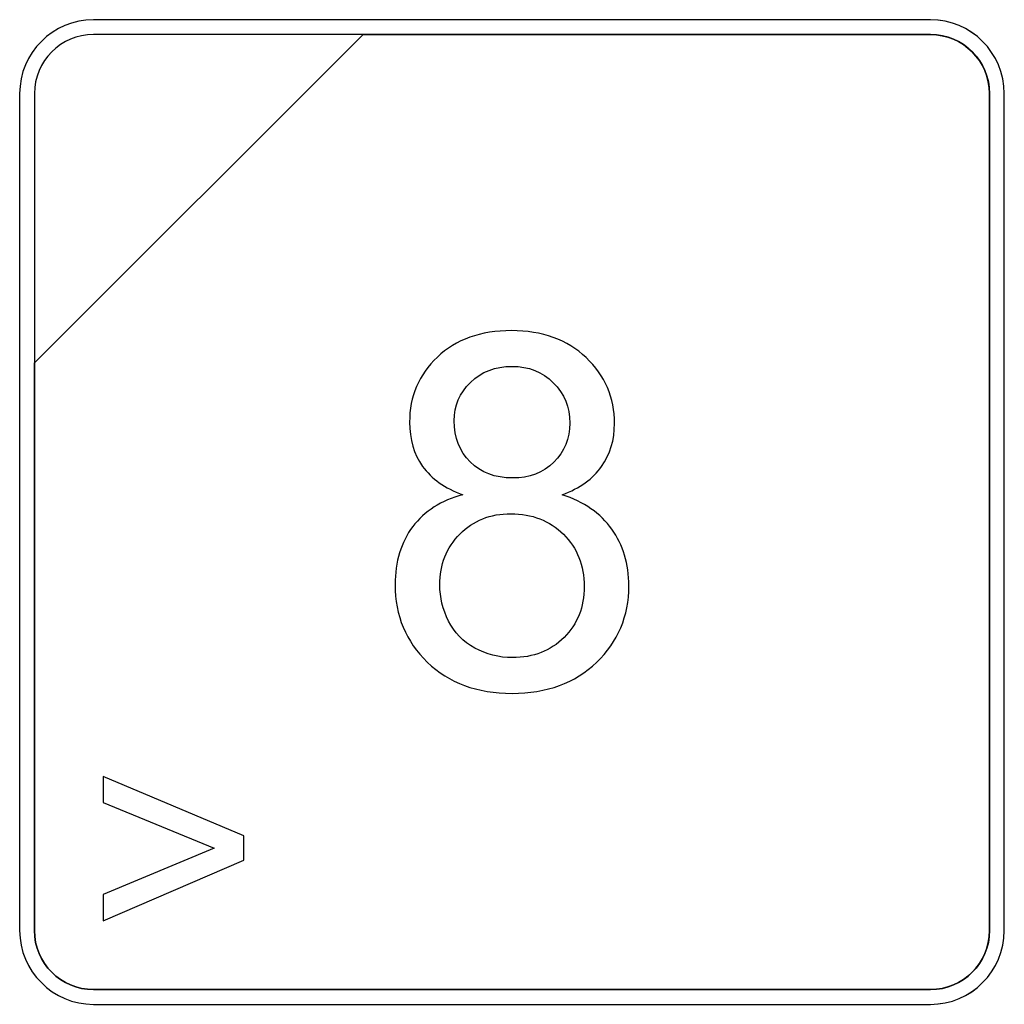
# Model space of a CAD drawing. Header units: millimetres. Extents: x 7146 to 9164, y -1568 to -663.
# Tile 125 of 187: x 7358 to 7372, y -1065 to -1051. Entities that reach past the tile are written whole.
import ezdxf

# ---------------------------------------------------------------- set-up
doc = ezdxf.new("R2010")
doc.units = ezdxf.units.MM
doc.header["$LTSCALE"] = 3

msp = doc.modelspace()

# ---------------------------------------------------------------- linework, layer by layer
at = {"linetype": 'Continuous', "lineweight": 30}
for points, knots in [([(7358.891, -1051.02), (7358.891, -1051.02), (7370.791, -1051.02), (7370.791, -1051.02), (7370.791, -1051.02), (7371.369, -1051.02), (7371.841, -1051.492), (7371.841, -1052.07), (7371.841, -1052.07), (7371.841, -1052.07), (7371.841, -1063.97), (7371.841, -1063.97), (7371.841, -1063.97), (7371.841, -1064.547), (7371.369, -1065.02), (7370.791, -1065.02), (7370.791, -1065.02), (7370.791, -1065.02), (7358.891, -1065.02), (7358.891, -1065.02), (7358.891, -1065.02), (7358.314, -1065.02), (7357.841, -1064.547), (7357.841, -1063.97), (7357.841, -1063.97), (7357.841, -1063.97), (7357.841, -1052.07), (7357.841, -1052.07), (7357.841, -1052.07), (7357.841, -1051.492), (7358.314, -1051.02), (7358.891, -1051.02)], [0, 0, 0, 0, 0.111111, 0.111111, 0.111111, 0.111111, 0.222222, 0.222222, 0.222222, 0.222222, 0.333333, 0.333333, 0.333333, 0.333333, 0.444444, 0.444444, 0.444444, 0.444444, 0.555556, 0.555556, 0.555556, 0.555556, 0.666667, 0.666667, 0.666667, 0.666667, 0.777778, 0.777778, 0.777778, 0.777778, 1, 1, 1, 1]), ([(7358.891, -1051.02), (7358.891, -1051.02), (7370.791, -1051.02), (7370.791, -1051.02), (7370.791, -1051.02), (7371.369, -1051.02), (7371.841, -1051.492), (7371.841, -1052.07), (7371.841, -1052.07), (7371.841, -1052.07), (7371.841, -1063.97), (7371.841, -1063.97), (7371.841, -1063.97), (7371.841, -1064.547), (7371.369, -1065.02), (7370.791, -1065.02), (7370.791, -1065.02), (7370.791, -1065.02), (7358.891, -1065.02), (7358.891, -1065.02), (7358.891, -1065.02), (7358.314, -1065.02), (7357.841, -1064.547), (7357.841, -1063.97), (7357.841, -1063.97), (7357.841, -1063.97), (7357.841, -1052.07), (7357.841, -1052.07), (7357.841, -1052.07), (7357.841, -1051.492), (7358.314, -1051.02), (7358.891, -1051.02)], [0, 0, 0, 0, 0.111111, 0.111111, 0.111111, 0.111111, 0.222222, 0.222222, 0.222222, 0.222222, 0.333333, 0.333333, 0.333333, 0.333333, 0.444444, 0.444444, 0.444444, 0.444444, 0.555556, 0.555556, 0.555556, 0.555556, 0.666667, 0.666667, 0.666667, 0.666667, 0.777778, 0.777778, 0.777778, 0.777778, 1, 1, 1, 1]), ([(7358.891, -1051.02), (7358.891, -1051.02), (7370.792, -1051.02), (7370.792, -1051.02), (7370.792, -1051.02), (7371.369, -1051.02), (7371.841, -1051.492), (7371.841, -1052.07), (7371.841, -1052.07), (7371.841, -1052.07), (7371.841, -1063.97), (7371.841, -1063.97), (7371.841, -1063.97), (7371.841, -1064.547), (7371.369, -1065.02), (7370.792, -1065.02), (7370.792, -1065.02), (7370.792, -1065.02), (7358.891, -1065.02), (7358.891, -1065.02), (7358.891, -1065.02), (7358.314, -1065.02), (7357.841, -1064.547), (7357.841, -1063.97), (7357.841, -1063.97), (7357.841, -1063.97), (7357.841, -1052.07), (7357.841, -1052.07), (7357.841, -1052.07), (7357.841, -1051.492), (7358.314, -1051.02), (7358.891, -1051.02)], [0, 0, 0, 0, 0.111111, 0.111111, 0.111111, 0.111111, 0.222222, 0.222222, 0.222222, 0.222222, 0.333333, 0.333333, 0.333333, 0.333333, 0.444444, 0.444444, 0.444444, 0.444444, 0.555556, 0.555556, 0.555556, 0.555556, 0.666667, 0.666667, 0.666667, 0.666667, 0.777778, 0.777778, 0.777778, 0.777778, 1, 1, 1, 1]), ([(7358.891, -1051.23), (7358.891, -1051.23), (7362.723, -1051.23), (7362.723, -1051.23), (7362.723, -1051.23), (7362.723, -1051.23), (7358.051, -1055.9), (7358.051, -1055.9), (7358.051, -1055.9), (7358.051, -1055.9), (7358.051, -1052.07), (7358.051, -1052.07), (7358.051, -1052.07), (7358.051, -1051.608), (7358.429, -1051.23), (7358.891, -1051.23)], [0, 0, 0, 0, 0.2, 0.2, 0.2, 0.2, 0.4, 0.4, 0.4, 0.4, 0.6, 0.6, 0.6, 0.6, 1, 1, 1, 1]), ([(7362.723, -1051.23), (7362.723, -1051.23), (7362.734, -1051.23), (7362.734, -1051.23), (7362.734, -1051.23), (7362.734, -1051.23), (7370.791, -1051.23), (7370.791, -1051.23), (7370.791, -1051.23), (7371.253, -1051.23), (7371.631, -1051.608), (7371.631, -1052.07), (7371.631, -1052.07), (7371.631, -1052.07), (7371.631, -1063.97), (7371.631, -1063.97), (7371.631, -1063.97), (7371.631, -1064.432), (7371.253, -1064.81), (7370.791, -1064.81), (7370.791, -1064.81), (7370.791, -1064.81), (7358.891, -1064.81), (7358.891, -1064.81), (7358.891, -1064.81), (7358.429, -1064.81), (7358.051, -1064.432), (7358.051, -1063.97), (7358.051, -1063.97), (7358.051, -1063.97), (7358.051, -1055.989), (7358.051, -1055.989), (7358.051, -1055.989), (7358.051, -1055.989), (7358.051, -1055.9), (7358.051, -1055.9), (7358.051, -1055.9), (7358.051, -1055.9), (7362.723, -1051.23), (7362.723, -1051.23)], [0, 0, 0, 0, 0.090909, 0.090909, 0.090909, 0.090909, 0.181818, 0.181818, 0.181818, 0.181818, 0.272727, 0.272727, 0.272727, 0.272727, 0.363636, 0.363636, 0.363636, 0.363636, 0.454545, 0.454545, 0.454545, 0.454545, 0.545455, 0.545455, 0.545455, 0.545455, 0.636364, 0.636364, 0.636364, 0.636364, 0.727273, 0.727273, 0.727273, 0.727273, 0.818182, 0.818182, 0.818182, 0.818182, 1, 1, 1, 1]), ([(7371.631, -1063.97), (7371.631, -1063.97), (7371.631, -1052.07), (7371.631, -1052.07), (7371.631, -1052.07), (7371.631, -1051.608), (7371.253, -1051.23), (7370.791, -1051.23), (7370.791, -1051.23), (7370.791, -1051.23), (7362.734, -1051.23), (7362.734, -1051.23), (7362.734, -1051.23), (7362.734, -1051.23), (7362.723, -1051.23), (7362.723, -1051.23), (7362.723, -1051.23), (7362.723, -1051.23), (7358.051, -1055.9), (7358.051, -1055.9), (7358.051, -1055.9), (7358.051, -1055.9), (7358.051, -1055.989), (7358.051, -1055.989), (7358.051, -1055.989), (7358.051, -1055.989), (7358.051, -1063.97), (7358.051, -1063.97), (7358.051, -1063.97), (7358.051, -1064.432), (7358.429, -1064.81), (7358.891, -1064.81), (7358.891, -1064.81), (7358.891, -1064.81), (7370.791, -1064.81), (7370.791, -1064.81), (7370.791, -1064.81), (7371.253, -1064.81), (7371.631, -1064.432), (7371.631, -1063.97)], [0, 0, 0, 0, 0.090909, 0.090909, 0.090909, 0.090909, 0.181818, 0.181818, 0.181818, 0.181818, 0.272727, 0.272727, 0.272727, 0.272727, 0.363636, 0.363636, 0.363636, 0.363636, 0.454545, 0.454545, 0.454545, 0.454545, 0.545455, 0.545455, 0.545455, 0.545455, 0.636364, 0.636364, 0.636364, 0.636364, 0.727273, 0.727273, 0.727273, 0.727273, 0.818182, 0.818182, 0.818182, 0.818182, 1, 1, 1, 1]), ([(7358.891, -1051.23), (7358.891, -1051.23), (7362.723, -1051.23), (7362.723, -1051.23), (7362.723, -1051.23), (7362.723, -1051.23), (7358.051, -1055.9), (7358.051, -1055.9), (7358.051, -1055.9), (7358.051, -1055.9), (7358.051, -1052.07), (7358.051, -1052.07), (7358.051, -1052.07), (7358.051, -1051.608), (7358.429, -1051.23), (7358.891, -1051.23)], [0, 0, 0, 0, 0.2, 0.2, 0.2, 0.2, 0.4, 0.4, 0.4, 0.4, 0.6, 0.6, 0.6, 0.6, 1, 1, 1, 1]), ([(7362.723, -1051.23), (7362.723, -1051.23), (7362.734, -1051.23), (7362.734, -1051.23), (7362.734, -1051.23), (7362.734, -1051.23), (7370.791, -1051.23), (7370.791, -1051.23), (7370.791, -1051.23), (7371.253, -1051.23), (7371.631, -1051.608), (7371.631, -1052.07), (7371.631, -1052.07), (7371.631, -1052.07), (7371.631, -1063.97), (7371.631, -1063.97), (7371.631, -1063.97), (7371.631, -1064.432), (7371.253, -1064.81), (7370.791, -1064.81), (7370.791, -1064.81), (7370.791, -1064.81), (7358.891, -1064.81), (7358.891, -1064.81), (7358.891, -1064.81), (7358.429, -1064.81), (7358.051, -1064.432), (7358.051, -1063.97), (7358.051, -1063.97), (7358.051, -1063.97), (7358.051, -1055.989), (7358.051, -1055.989), (7358.051, -1055.989), (7358.051, -1055.989), (7358.051, -1055.9), (7358.051, -1055.9), (7358.051, -1055.9), (7358.051, -1055.9), (7362.723, -1051.23), (7362.723, -1051.23)], [0, 0, 0, 0, 0.090909, 0.090909, 0.090909, 0.090909, 0.181818, 0.181818, 0.181818, 0.181818, 0.272727, 0.272727, 0.272727, 0.272727, 0.363636, 0.363636, 0.363636, 0.363636, 0.454545, 0.454545, 0.454545, 0.454545, 0.545455, 0.545455, 0.545455, 0.545455, 0.636364, 0.636364, 0.636364, 0.636364, 0.727273, 0.727273, 0.727273, 0.727273, 0.818182, 0.818182, 0.818182, 0.818182, 1, 1, 1, 1]), ([(7371.631, -1063.97), (7371.631, -1063.97), (7371.631, -1052.07), (7371.631, -1052.07), (7371.631, -1052.07), (7371.631, -1051.608), (7371.253, -1051.23), (7370.791, -1051.23), (7370.791, -1051.23), (7370.791, -1051.23), (7362.734, -1051.23), (7362.734, -1051.23), (7362.734, -1051.23), (7362.734, -1051.23), (7362.723, -1051.23), (7362.723, -1051.23), (7362.723, -1051.23), (7362.723, -1051.23), (7358.051, -1055.9), (7358.051, -1055.9), (7358.051, -1055.9), (7358.051, -1055.9), (7358.051, -1055.989), (7358.051, -1055.989), (7358.051, -1055.989), (7358.051, -1055.989), (7358.051, -1063.97), (7358.051, -1063.97), (7358.051, -1063.97), (7358.051, -1064.432), (7358.429, -1064.81), (7358.891, -1064.81), (7358.891, -1064.81), (7358.891, -1064.81), (7370.791, -1064.81), (7370.791, -1064.81), (7370.791, -1064.81), (7371.253, -1064.81), (7371.631, -1064.432), (7371.631, -1063.97)], [0, 0, 0, 0, 0.090909, 0.090909, 0.090909, 0.090909, 0.181818, 0.181818, 0.181818, 0.181818, 0.272727, 0.272727, 0.272727, 0.272727, 0.363636, 0.363636, 0.363636, 0.363636, 0.454545, 0.454545, 0.454545, 0.454545, 0.545455, 0.545455, 0.545455, 0.545455, 0.636364, 0.636364, 0.636364, 0.636364, 0.727273, 0.727273, 0.727273, 0.727273, 0.818182, 0.818182, 0.818182, 0.818182, 1, 1, 1, 1]), ([(7358.891, -1051.23), (7358.891, -1051.23), (7362.723, -1051.23), (7362.723, -1051.23), (7362.723, -1051.23), (7362.723, -1051.23), (7358.051, -1055.9), (7358.051, -1055.9), (7358.051, -1055.9), (7358.051, -1055.9), (7358.051, -1052.07), (7358.051, -1052.07), (7358.051, -1052.07), (7358.051, -1051.608), (7358.429, -1051.23), (7358.891, -1051.23)], [0, 0, 0, 0, 0.2, 0.2, 0.2, 0.2, 0.4, 0.4, 0.4, 0.4, 0.6, 0.6, 0.6, 0.6, 1, 1, 1, 1]), ([(7362.723, -1051.23), (7362.723, -1051.23), (7362.735, -1051.23), (7362.735, -1051.23), (7362.735, -1051.23), (7362.735, -1051.23), (7370.792, -1051.23), (7370.792, -1051.23), (7370.792, -1051.23), (7371.254, -1051.23), (7371.632, -1051.608), (7371.632, -1052.07), (7371.632, -1052.07), (7371.632, -1052.07), (7371.632, -1063.97), (7371.632, -1063.97), (7371.632, -1063.97), (7371.632, -1064.432), (7371.254, -1064.81), (7370.792, -1064.81), (7370.792, -1064.81), (7370.792, -1064.81), (7358.891, -1064.81), (7358.891, -1064.81), (7358.891, -1064.81), (7358.429, -1064.81), (7358.051, -1064.432), (7358.051, -1063.97), (7358.051, -1063.97), (7358.051, -1063.97), (7358.051, -1055.989), (7358.051, -1055.989), (7358.051, -1055.989), (7358.051, -1055.989), (7358.051, -1055.9), (7358.051, -1055.9), (7358.051, -1055.9), (7358.051, -1055.9), (7362.723, -1051.23), (7362.723, -1051.23)], [0, 0, 0, 0, 0.090909, 0.090909, 0.090909, 0.090909, 0.181818, 0.181818, 0.181818, 0.181818, 0.272727, 0.272727, 0.272727, 0.272727, 0.363636, 0.363636, 0.363636, 0.363636, 0.454545, 0.454545, 0.454545, 0.454545, 0.545455, 0.545455, 0.545455, 0.545455, 0.636364, 0.636364, 0.636364, 0.636364, 0.727273, 0.727273, 0.727273, 0.727273, 0.818182, 0.818182, 0.818182, 0.818182, 1, 1, 1, 1]), ([(7371.632, -1063.97), (7371.632, -1063.97), (7371.632, -1052.07), (7371.632, -1052.07), (7371.632, -1052.07), (7371.632, -1051.608), (7371.254, -1051.23), (7370.792, -1051.23), (7370.792, -1051.23), (7370.792, -1051.23), (7362.735, -1051.23), (7362.735, -1051.23), (7362.735, -1051.23), (7362.735, -1051.23), (7362.723, -1051.23), (7362.723, -1051.23), (7362.723, -1051.23), (7362.723, -1051.23), (7358.051, -1055.9), (7358.051, -1055.9), (7358.051, -1055.9), (7358.051, -1055.9), (7358.051, -1055.989), (7358.051, -1055.989), (7358.051, -1055.989), (7358.051, -1055.989), (7358.051, -1063.97), (7358.051, -1063.97), (7358.051, -1063.97), (7358.051, -1064.432), (7358.429, -1064.81), (7358.891, -1064.81), (7358.891, -1064.81), (7358.891, -1064.81), (7370.792, -1064.81), (7370.792, -1064.81), (7370.792, -1064.81), (7371.254, -1064.81), (7371.632, -1064.432), (7371.632, -1063.97)], [0, 0, 0, 0, 0.090909, 0.090909, 0.090909, 0.090909, 0.181818, 0.181818, 0.181818, 0.181818, 0.272727, 0.272727, 0.272727, 0.272727, 0.363636, 0.363636, 0.363636, 0.363636, 0.454545, 0.454545, 0.454545, 0.454545, 0.545455, 0.545455, 0.545455, 0.545455, 0.636364, 0.636364, 0.636364, 0.636364, 0.727273, 0.727273, 0.727273, 0.727273, 0.818182, 0.818182, 0.818182, 0.818182, 1, 1, 1, 1]), ([(7364.143, -1057.775), (7363.885, -1057.681), (7363.695, -1057.545), (7363.57, -1057.371), (7363.57, -1057.371), (7363.447, -1057.196), (7363.385, -1056.987), (7363.385, -1056.744), (7363.385, -1056.744), (7363.385, -1056.375), (7363.516, -1056.067), (7363.78, -1055.817), (7363.78, -1055.817), (7364.044, -1055.566), (7364.395, -1055.441), (7364.833, -1055.441), (7364.833, -1055.441), (7365.273, -1055.441), (7365.628, -1055.569), (7365.896, -1055.825), (7365.896, -1055.825), (7366.164, -1056.081), (7366.299, -1056.393), (7366.299, -1056.761), (7366.299, -1056.761), (7366.299, -1056.995), (7366.237, -1057.2), (7366.115, -1057.373), (7366.115, -1057.373), (7365.993, -1057.547), (7365.807, -1057.681), (7365.556, -1057.775), (7365.556, -1057.775), (7365.866, -1057.876), (7366.1, -1058.038), (7366.261, -1058.264), (7366.261, -1058.264), (7366.422, -1058.489), (7366.503, -1058.757), (7366.503, -1059.07), (7366.503, -1059.07), (7366.503, -1059.501), (7366.35, -1059.863), (7366.046, -1060.157), (7366.046, -1060.157), (7365.74, -1060.451), (7365.339, -1060.598), (7364.842, -1060.598), (7364.842, -1060.598), (7364.344, -1060.598), (7363.943, -1060.451), (7363.637, -1060.156), (7363.637, -1060.156), (7363.333, -1059.861), (7363.18, -1059.493), (7363.18, -1059.052), (7363.18, -1059.052), (7363.18, -1058.724), (7363.263, -1058.449), (7363.43, -1058.228), (7363.43, -1058.228), (7363.597, -1058.005), (7363.835, -1057.855), (7364.143, -1057.775)], [0, 0, 0, 0, 0.058824, 0.058824, 0.058824, 0.058824, 0.117647, 0.117647, 0.117647, 0.117647, 0.176471, 0.176471, 0.176471, 0.176471, 0.235294, 0.235294, 0.235294, 0.235294, 0.294118, 0.294118, 0.294118, 0.294118, 0.352941, 0.352941, 0.352941, 0.352941, 0.411765, 0.411765, 0.411765, 0.411765, 0.470588, 0.470588, 0.470588, 0.470588, 0.529412, 0.529412, 0.529412, 0.529412, 0.588235, 0.588235, 0.588235, 0.588235, 0.647059, 0.647059, 0.647059, 0.647059, 0.705882, 0.705882, 0.705882, 0.705882, 0.764706, 0.764706, 0.764706, 0.764706, 0.823529, 0.823529, 0.823529, 0.823529, 0.882353, 0.882353, 0.882353, 0.882353, 1, 1, 1, 1]), ([(7364.02, -1056.721), (7364.02, -1056.961), (7364.096, -1057.156), (7364.248, -1057.308), (7364.248, -1057.308), (7364.401, -1057.46), (7364.6, -1057.536), (7364.849, -1057.536), (7364.849, -1057.536), (7365.09, -1057.536), (7365.285, -1057.461), (7365.437, -1057.31), (7365.437, -1057.31), (7365.588, -1057.16), (7365.664, -1056.975), (7365.664, -1056.756), (7365.664, -1056.756), (7365.664, -1056.528), (7365.586, -1056.337), (7365.429, -1056.181), (7365.429, -1056.181), (7365.274, -1056.026), (7365.078, -1055.949), (7364.842, -1055.949), (7364.842, -1055.949), (7364.603, -1055.949), (7364.406, -1056.025), (7364.251, -1056.177), (7364.251, -1056.177), (7364.097, -1056.328), (7364.02, -1056.509), (7364.02, -1056.721)], [0, 0, 0, 0, 0.111111, 0.111111, 0.111111, 0.111111, 0.222222, 0.222222, 0.222222, 0.222222, 0.333333, 0.333333, 0.333333, 0.333333, 0.444444, 0.444444, 0.444444, 0.444444, 0.555556, 0.555556, 0.555556, 0.555556, 0.666667, 0.666667, 0.666667, 0.666667, 0.777778, 0.777778, 0.777778, 0.777778, 1, 1, 1, 1]), ([(7363.815, -1059.057), (7363.815, -1059.234), (7363.856, -1059.405), (7363.938, -1059.57), (7363.938, -1059.57), (7364.021, -1059.735), (7364.145, -1059.863), (7364.312, -1059.954), (7364.312, -1059.954), (7364.478, -1060.044), (7364.657, -1060.09), (7364.846, -1060.09), (7364.846, -1060.09), (7365.145, -1060.09), (7365.39, -1059.995), (7365.581, -1059.804), (7365.581, -1059.804), (7365.773, -1059.614), (7365.868, -1059.372), (7365.868, -1059.078), (7365.868, -1059.078), (7365.868, -1058.779), (7365.769, -1058.532), (7365.573, -1058.337), (7365.573, -1058.337), (7365.375, -1058.142), (7365.126, -1058.044), (7364.826, -1058.044), (7364.826, -1058.044), (7364.532, -1058.044), (7364.291, -1058.141), (7364.101, -1058.333), (7364.101, -1058.333), (7363.91, -1058.526), (7363.815, -1058.767), (7363.815, -1059.057)], [0, 0, 0, 0, 0.1, 0.1, 0.1, 0.1, 0.2, 0.2, 0.2, 0.2, 0.3, 0.3, 0.3, 0.3, 0.4, 0.4, 0.4, 0.4, 0.5, 0.5, 0.5, 0.5, 0.6, 0.6, 0.6, 0.6, 0.7, 0.7, 0.7, 0.7, 0.8, 0.8, 0.8, 0.8, 1, 1, 1, 1]), ([(7361.028, -1062.972), (7361.028, -1062.972), (7359.03, -1063.832), (7359.03, -1063.832), (7359.03, -1063.832), (7359.03, -1063.832), (7359.03, -1063.459), (7359.03, -1063.459), (7359.03, -1063.459), (7359.03, -1063.459), (7360.609, -1062.801), (7360.609, -1062.801), (7360.609, -1062.801), (7360.609, -1062.801), (7359.03, -1062.151), (7359.03, -1062.151), (7359.03, -1062.151), (7359.03, -1062.151), (7359.03, -1061.779), (7359.03, -1061.779), (7359.03, -1061.779), (7359.03, -1061.779), (7361.028, -1062.625), (7361.028, -1062.625), (7361.028, -1062.625), (7361.028, -1062.625), (7361.028, -1062.972), (7361.028, -1062.972)], [0, 0, 0, 0, 0.125, 0.125, 0.125, 0.125, 0.25, 0.25, 0.25, 0.25, 0.375, 0.375, 0.375, 0.375, 0.5, 0.5, 0.5, 0.5, 0.625, 0.625, 0.625, 0.625, 0.75, 0.75, 0.75, 0.75, 1, 1, 1, 1])]:
    msp.add_open_spline(points, degree=3, knots=knots, dxfattribs=at)

doc.saveas('drawing.dxf')
